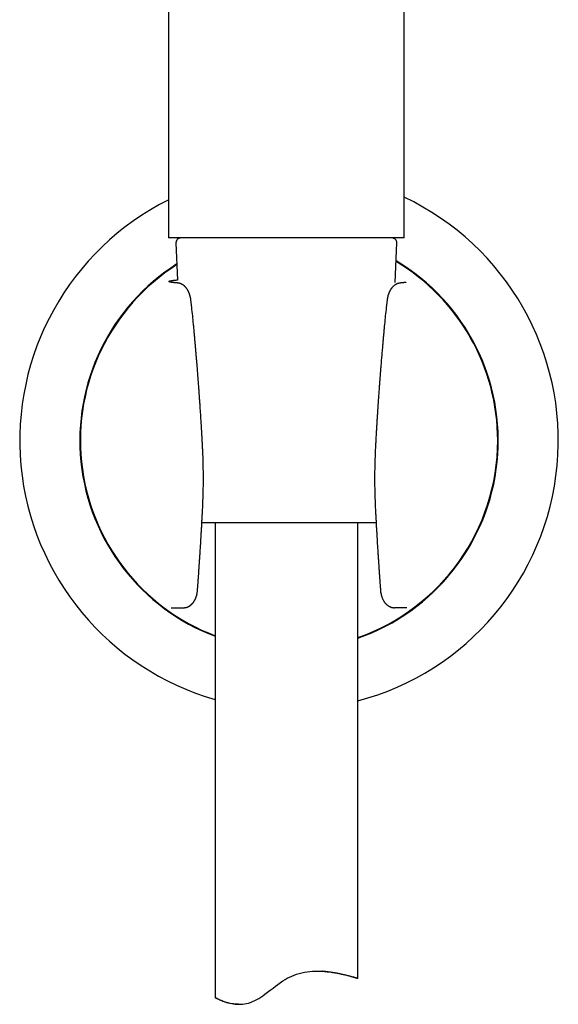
# Model space of a CAD drawing. Header units: millimetres. Extents: x 8 to 796, y 12 to 961.
# Tile 15 of 25: x 200 to 257, y 675 to 779. Entities that reach past the tile are written whole.
import ezdxf

# ---------------------------------------------------------------- set-up
doc = ezdxf.new("R2010")
doc.units = ezdxf.units.MM

msp = doc.modelspace()

# ---------------------------------------------------------------- linework, layer by layer
at = {"color": 7, "linetype": 'Continuous', "lineweight": 30}
for p, q in [((215.52, 825.27), (215.52, 756.14)), ((240.32, 756.14), (240.32, 825.27)), ((227.92, 756.14), (215.52, 756.14)), ((216.29, 755.62), (216.46, 751.7)), ((240.32, 756.14), (227.92, 756.14)), ((239.36, 751.44), (239.54, 755.62)), ((217.95, 748.83), (217.86, 749.61)), ((238.51, 749.61), (238.42, 748.83)), ((219.1, 727.73), (219.1, 727.73)), ((237.36, 726.14), (219.02, 726.14)), ((220.42, 726.14), (220.42, 676.16)), ((235.42, 678.2), (235.42, 726.14)), ((215.79, 717.21), (215.86, 717.21)), ((215.84, 717.22), (215.84, 717.22)), ((215.86, 717.21), (217.07, 717.21)), ((239.28, 717.21), (239.3, 717.21)), ((240.51, 717.21), (239.3, 717.21)), ((240.58, 717.21), (240.51, 717.21)), ((231.67, 678.94), (231.67, 678.94)), ((222.87, 675.47), (222.96, 675.47))]:
    msp.add_line(p, q, dxfattribs=at)
at = {"color": 7, "linetype": 'Continuous', "lineweight": 30, "flags": 128}
msp.add_lwpolyline([(222.87, 675.47), (222.72, 675.47), (222.53, 675.48), (222.35, 675.5), (222.18, 675.53), (222.01, 675.56), (221.8, 675.61), (221.59, 675.66), (221.41, 675.72), (221.23, 675.78), (221.07, 675.85), (220.93, 675.91), (220.8, 675.96), (220.69, 676.02), (220.6, 676.06), (220.54, 676.1), (220.49, 676.12), (220.45, 676.14), (220.43, 676.16), (220.42, 676.16), (220.42, 676.16), (220.44, 676.15), (220.47, 676.14), (220.52, 676.11), (220.59, 676.08), (220.68, 676.04), (220.79, 675.99), (220.92, 675.93), (221.06, 675.87), (221.23, 675.81), (221.42, 675.74), (221.62, 675.67), (221.79, 675.63), (221.97, 675.58), (222.16, 675.54), (222.36, 675.51), (222.53, 675.49), (222.71, 675.47), (222.9, 675.47), (223.1, 675.47), (223.3, 675.48), (223.51, 675.51), (223.72, 675.54), (223.93, 675.59), (224.14, 675.66), (224.36, 675.75), (224.58, 675.85), (224.8, 675.96), (225.02, 676.09), (225.23, 676.22), (225.44, 676.37), (225.65, 676.52), (225.94, 676.73), (226.22, 676.95), (226.51, 677.17), (226.76, 677.37), (227.01, 677.56), (227.28, 677.75), (227.54, 677.93), (227.77, 678.07), (228, 678.21), (228.24, 678.33), (228.48, 678.44), (228.73, 678.54), (228.99, 678.64), (229.27, 678.72), (229.54, 678.79), (229.82, 678.85), (230.1, 678.89), (230.38, 678.92), (230.65, 678.94), (230.91, 678.96), (231.17, 678.96), (231.43, 678.95), (231.69, 678.94), (231.93, 678.93), (232.22, 678.9), (232.49, 678.87), (232.75, 678.83), (233.01, 678.79), (233.26, 678.74), (233.49, 678.7), (233.69, 678.65), (233.88, 678.61), (234.06, 678.57), (234.23, 678.53), (234.39, 678.49), (234.54, 678.45), (234.68, 678.41), (234.81, 678.38), (234.93, 678.34), (235.03, 678.31), (235.12, 678.29), (235.2, 678.27), (235.27, 678.24), (235.32, 678.23), (235.32, 678.23)], dxfattribs=at)
at = {"color": 7, "linetype": 'Continuous', "lineweight": 30}
for centre, radius, start, end in [((228.19, 734.81), 28.34, 116.5513, 254.0903), ((228.19, 734.81), 28.34, 284.7789, 64.6615), ((216.79, 755.64), 0.5, 90, 182.4813), ((239.04, 755.64), 0.5, 357.5187, 90), ((228.19, 734.81), 22.02, 289.1646, 59.2049), ((228.19, 734.81), 21.96, 0, 59.118), ((228.19, 734.81), 22.02, 122.4, 249.3427), ((228.19, 734.81), 21.96, 122.4929, 249.2819), ((228.19, 734.81), 21.96, 289.2207, 0)]:
    msp.add_arc(centre, radius, start, end, dxfattribs=at)
for points, knots in [([(216.37, 751.4), (216.32, 751.4), (216.22, 751.41), (216.09, 751.43), (215.96, 751.44), (215.86, 751.46), (215.77, 751.47), (215.69, 751.49), (215.63, 751.51), (215.58, 751.52), (215.56, 751.54), (215.55, 751.56), (215.56, 751.58), (215.59, 751.59), (215.64, 751.61), (215.71, 751.63), (215.78, 751.64), (215.88, 751.66), (215.98, 751.67), (216.1, 751.69), (216.24, 751.7), (216.36, 751.71), (216.43, 751.72), (216.46, 751.72)], [0, 0, 0, 0, 0.046634, 0.093232, 0.139854, 0.186561, 0.233414, 0.280471, 0.327791, 0.382115, 0.43634, 0.490554, 0.544841, 0.599291, 0.653988, 0.700843, 0.747516, 0.794061, 0.840532, 0.886985, 0.933474, 0.980054, 1, 1, 1, 1]), ([(216.46, 751.4), (216.44, 751.4), (216.39, 751.4), (216.33, 751.41), (216.28, 751.41), (216.24, 751.42), (216.2, 751.42), (216.17, 751.43), (216.14, 751.43), (216.12, 751.43), (216.1, 751.43), (216.09, 751.44), (216.08, 751.44), (216.06, 751.44), (216.05, 751.44), (216.04, 751.44), (216.03, 751.45), (216.01, 751.45), (216, 751.45), (215.98, 751.45), (215.96, 751.46), (215.95, 751.46), (215.93, 751.46), (215.92, 751.46), (215.91, 751.46), (215.9, 751.47), (215.9, 751.47), (215.9, 751.47)], [0, 0, 0, 0, 0.075805, 0.14511, 0.207924, 0.264247, 0.314073, 0.357391, 0.39419, 0.422846, 0.446209, 0.468418, 0.490399, 0.512153, 0.533679, 0.554969, 0.578526, 0.605414, 0.636283, 0.67112, 0.7099, 0.757402, 0.79909, 0.835622, 0.872671, 0.93463, 1, 1, 1, 1]), ([(217.86, 749.61), (217.86, 749.64), (217.85, 749.7), (217.84, 749.78), (217.83, 749.83), (217.82, 749.87), (217.81, 749.9), (217.8, 749.93), (217.79, 749.97), (217.78, 750.02), (217.77, 750.07), (217.75, 750.12), (217.74, 750.17), (217.72, 750.23), (217.7, 750.29), (217.67, 750.35), (217.65, 750.4), (217.63, 750.45), (217.6, 750.5), (217.58, 750.55), (217.55, 750.61), (217.52, 750.66), (217.49, 750.71), (217.46, 750.75), (217.44, 750.79), (217.41, 750.82), (217.38, 750.87), (217.34, 750.92), (217.29, 750.97), (217.24, 751.02), (217.19, 751.07), (217.16, 751.1), (217.12, 751.13), (217.08, 751.16), (217.04, 751.19), (217, 751.21), (216.97, 751.23), (216.94, 751.25), (216.9, 751.27), (216.86, 751.29), (216.83, 751.3), (216.8, 751.32), (216.76, 751.33), (216.73, 751.34), (216.68, 751.36), (216.63, 751.37), (216.58, 751.38), (216.54, 751.39), (216.5, 751.39), (216.48, 751.4), (216.46, 751.4)], [0, 0, 0, 0, 0.036553, 0.066389, 0.086605, 0.101007, 0.111733, 0.123758, 0.137277, 0.157247, 0.178483, 0.197782, 0.220327, 0.241996, 0.267441, 0.295195, 0.319991, 0.342616, 0.364321, 0.386554, 0.413117, 0.442567, 0.466082, 0.485148, 0.502962, 0.521348, 0.542825, 0.57375, 0.606755, 0.637755, 0.663136, 0.684752, 0.700931, 0.721355, 0.745517, 0.765504, 0.779574, 0.793294, 0.811112, 0.830634, 0.846294, 0.858312, 0.871698, 0.888126, 0.906922, 0.927408, 0.943587, 0.960424, 0.978952, 1, 1, 1, 1]), ([(239.91, 751.4), (239.9, 751.4), (239.87, 751.39), (239.83, 751.39), (239.78, 751.38), (239.73, 751.37), (239.68, 751.35), (239.63, 751.34), (239.59, 751.32), (239.56, 751.31), (239.53, 751.3), (239.49, 751.28), (239.45, 751.26), (239.41, 751.24), (239.38, 751.22), (239.34, 751.19), (239.29, 751.16), (239.25, 751.13), (239.22, 751.1), (239.19, 751.07), (239.15, 751.04), (239.1, 750.99), (239.05, 750.94), (239.01, 750.89), (238.98, 750.85), (238.95, 750.81), (238.93, 750.78), (238.91, 750.76), (238.89, 750.72), (238.87, 750.69), (238.84, 750.64), (238.82, 750.6), (238.79, 750.55), (238.77, 750.51), (238.75, 750.47), (238.73, 750.43), (238.71, 750.38), (238.69, 750.32), (238.66, 750.24), (238.63, 750.16), (238.61, 750.09), (238.59, 750.04), (238.59, 750.01), (238.58, 749.98), (238.57, 749.96), (238.57, 749.93), (238.56, 749.9), (238.55, 749.86), (238.54, 749.81), (238.53, 749.75), (238.52, 749.68), (238.51, 749.63), (238.51, 749.61)], [0, 0, 0, 0, 0.02068, 0.038892, 0.055435, 0.078402, 0.099699, 0.118873, 0.134771, 0.147569, 0.162517, 0.181975, 0.20167, 0.216826, 0.230944, 0.251164, 0.276086, 0.297107, 0.313717, 0.331189, 0.354796, 0.383644, 0.4149, 0.446536, 0.466248, 0.483693, 0.49863, 0.512882, 0.52743, 0.545926, 0.569111, 0.59148, 0.615321, 0.634934, 0.652598, 0.66866, 0.68652, 0.717608, 0.751055, 0.785813, 0.821107, 0.835082, 0.847319, 0.857554, 0.865799, 0.874619, 0.886199, 0.901663, 0.920938, 0.943903, 0.970358, 1, 1, 1, 1]), ([(240.47, 751.47), (240.47, 751.47), (240.47, 751.47), (240.47, 751.47), (240.46, 751.46), (240.45, 751.46), (240.45, 751.46), (240.44, 751.46), (240.43, 751.46), (240.41, 751.46), (240.4, 751.45), (240.38, 751.45), (240.37, 751.45), (240.35, 751.45), (240.34, 751.44), (240.33, 751.44), (240.32, 751.44), (240.3, 751.44), (240.29, 751.44), (240.28, 751.44), (240.27, 751.43), (240.25, 751.43), (240.23, 751.43), (240.21, 751.43), (240.17, 751.42), (240.14, 751.42), (240.09, 751.41), (240.04, 751.41), (239.98, 751.4), (239.93, 751.4), (239.91, 751.4)], [0, 0, 0, 0, 0.036267, 0.071897, 0.106343, 0.139404, 0.171073, 0.202937, 0.238954, 0.275797, 0.315041, 0.351065, 0.383189, 0.411399, 0.435736, 0.455426, 0.47533, 0.495431, 0.51573, 0.536226, 0.556918, 0.578972, 0.605813, 0.642611, 0.685929, 0.735754, 0.792077, 0.854891, 0.924196, 1, 1, 1, 1]), ([(218.13, 747.07), (218.11, 747.36), (218.05, 747.95), (217.98, 748.53), (217.95, 748.83)], [0, 0, 0, 0, 0.4997056, 1, 1, 1, 1]), ([(238.42, 748.83), (238.39, 748.53), (238.32, 747.95), (238.26, 747.36), (238.24, 747.07)], [0, 0, 0, 0, 0.5002944, 1, 1, 1, 1]), ([(219.1, 733.87), (219.09, 734.03), (219.08, 734.34), (219.05, 734.79), (219.03, 735.23), (219.01, 735.65), (218.98, 736.05), (218.96, 736.43), (218.94, 736.78), (218.92, 737.11), (218.9, 737.43), (218.88, 737.72), (218.86, 738.01), (218.84, 738.27), (218.83, 738.52), (218.81, 738.76), (218.8, 738.97), (218.78, 739.16), (218.77, 739.32), (218.76, 739.46), (218.75, 739.6), (218.74, 739.74), (218.73, 739.91), (218.72, 740.11), (218.7, 740.34), (218.68, 740.59), (218.66, 740.87), (218.64, 741.15), (218.61, 741.46), (218.59, 741.77), (218.56, 742.09), (218.54, 742.43), (218.51, 742.78), (218.48, 743.15), (218.45, 743.53), (218.41, 743.93), (218.38, 744.35), (218.34, 744.79), (218.3, 745.23), (218.26, 745.69), (218.22, 746.16), (218.18, 746.62), (218.15, 746.93), (218.13, 747.07)], [0, 0, 0, 0, 0.0358238, 0.0702889, 0.1033955, 0.1351435, 0.1655332, 0.1945645, 0.2206929, 0.2456138, 0.2693275, 0.2918337, 0.3131326, 0.3332242, 0.3521083, 0.369785, 0.3862541, 0.4015155, 0.4126595, 0.4230577, 0.4329824, 0.4435364, 0.4548366, 0.471274, 0.4890718, 0.5082301, 0.5287493, 0.5506301, 0.5738728, 0.5970353, 0.6214099, 0.6469971, 0.6737978, 0.7018131, 0.731044, 0.7614918, 0.7931579, 0.8260441, 0.8601521, 0.8948425, 0.9307159, 0.9677748, 1, 1, 1, 1]), ([(238.24, 747.07), (238.22, 746.94), (238.2, 746.66), (238.16, 746.23), (238.12, 745.79), (238.08, 745.37), (238.05, 744.97), (238.01, 744.6), (237.98, 744.24), (237.96, 743.91), (237.93, 743.6), (237.9, 743.3), (237.88, 743.02), (237.86, 742.76), (237.84, 742.51), (237.82, 742.27), (237.8, 742.06), (237.79, 741.87), (237.78, 741.71), (237.77, 741.57), (237.75, 741.43), (237.74, 741.29), (237.73, 741.12), (237.72, 740.92), (237.7, 740.69), (237.68, 740.44), (237.66, 740.17), (237.64, 739.88), (237.62, 739.58), (237.6, 739.26), (237.57, 738.94), (237.55, 738.6), (237.53, 738.25), (237.5, 737.88), (237.48, 737.49), (237.45, 737.09), (237.43, 736.67), (237.4, 736.24), (237.37, 735.79), (237.35, 735.33), (237.32, 734.86), (237.3, 734.37), (237.28, 734.04), (237.27, 733.87)], [0, 0, 0, 0, 0.029899, 0.064447, 0.097623, 0.129431, 0.159872, 0.188948, 0.215114, 0.24007, 0.263817, 0.286355, 0.307686, 0.32781, 0.346727, 0.364439, 0.380946, 0.396249, 0.407427, 0.417862, 0.427787, 0.438316, 0.449593, 0.466003, 0.483776, 0.502913, 0.523413, 0.545276, 0.568503, 0.59165, 0.616009, 0.641579, 0.66836, 0.696353, 0.725557, 0.755973, 0.787601, 0.82044, 0.854491, 0.889114, 0.924907, 0.961869, 1, 1, 1, 1]), ([(219.1, 727.73), (219.11, 728.07), (219.14, 728.75), (219.17, 729.78), (219.18, 730.8), (219.17, 731.82), (219.15, 732.85), (219.12, 733.53), (219.1, 733.87)], [0, 0, 0, 0, 0.167159, 0.333906, 0.500402, 0.666808, 0.833287, 1, 1, 1, 1]), ([(237.27, 733.87), (237.26, 733.53), (237.23, 732.85), (237.2, 731.82), (237.19, 730.8), (237.2, 729.78), (237.23, 728.75), (237.26, 728.07), (237.27, 727.73)], [0, 0, 0, 0, 0.166713, 0.333192, 0.499598, 0.666094, 0.832841, 1, 1, 1, 1]), ([(218.56, 719.04), (218.56, 719.11), (218.57, 719.24), (218.58, 719.43), (218.6, 719.61), (218.61, 719.76), (218.62, 719.9), (218.63, 720.01), (218.63, 720.11), (218.64, 720.19), (218.64, 720.25), (218.65, 720.29), (218.65, 720.33), (218.65, 720.38), (218.66, 720.48), (218.67, 720.59), (218.68, 720.73), (218.69, 720.86), (218.7, 721), (218.7, 721.13), (218.71, 721.26), (218.72, 721.39), (218.73, 721.53), (218.74, 721.68), (218.75, 721.85), (218.77, 722.04), (218.78, 722.25), (218.8, 722.48), (218.81, 722.74), (218.83, 723.01), (218.85, 723.3), (218.87, 723.61), (218.89, 723.93), (218.91, 724.27), (218.93, 724.63), (218.95, 725.02), (218.98, 725.42), (219, 725.85), (219.02, 726.29), (219.05, 726.75), (219.07, 727.23), (219.09, 727.56), (219.1, 727.73)], [0, 0, 0, 0, 0.024194, 0.046255, 0.066184, 0.083981, 0.099647, 0.113183, 0.12459, 0.133867, 0.141016, 0.144981, 0.147749, 0.153522, 0.164422, 0.179319, 0.194535, 0.209997, 0.225706, 0.241661, 0.256504, 0.271553, 0.28709, 0.304309, 0.323344, 0.344194, 0.369102, 0.396185, 0.425443, 0.456873, 0.490476, 0.525593, 0.562805, 0.60211, 0.643507, 0.687906, 0.734483, 0.783236, 0.834165, 0.88727, 0.942548, 1, 1, 1, 1]), ([(237.27, 727.73), (237.28, 727.56), (237.3, 727.23), (237.32, 726.75), (237.35, 726.29), (237.37, 725.85), (237.39, 725.43), (237.42, 725.03), (237.44, 724.65), (237.46, 724.29), (237.48, 723.94), (237.5, 723.62), (237.52, 723.3), (237.54, 723.01), (237.56, 722.74), (237.58, 722.48), (237.59, 722.25), (237.6, 722.04), (237.62, 721.85), (237.63, 721.69), (237.64, 721.54), (237.65, 721.41), (237.66, 721.24), (237.67, 721.03), (237.69, 720.78), (237.7, 720.6), (237.71, 720.47), (237.72, 720.42), (237.72, 720.37), (237.72, 720.35), (237.72, 720.33), (237.72, 720.32), (237.72, 720.29), (237.73, 720.25), (237.73, 720.19), (237.74, 720.11), (237.74, 720.01), (237.75, 719.9), (237.76, 719.76), (237.77, 719.61), (237.79, 719.43), (237.8, 719.24), (237.81, 719.11), (237.82, 719.04)], [0, 0, 0, 0, 0.057329, 0.112494, 0.165494, 0.216329, 0.264997, 0.310687, 0.354285, 0.395791, 0.435205, 0.473265, 0.509144, 0.542842, 0.574358, 0.603691, 0.630841, 0.655806, 0.676206, 0.694872, 0.711803, 0.72708, 0.74181, 0.770169, 0.797765, 0.828196, 0.835578, 0.841786, 0.846478, 0.849655, 0.850681, 0.852251, 0.855019, 0.858984, 0.866133, 0.87541, 0.886817, 0.900353, 0.916019, 0.933816, 0.953745, 0.975806, 1, 1, 1, 1]), ([(217.09, 717.21), (217.11, 717.21), (217.16, 717.22), (217.22, 717.22), (217.27, 717.23), (217.31, 717.24), (217.34, 717.24), (217.38, 717.25), (217.41, 717.26), (217.44, 717.27), (217.48, 717.28), (217.52, 717.3), (217.56, 717.32), (217.59, 717.33), (217.62, 717.34), (217.66, 717.37), (217.71, 717.39), (217.76, 717.43), (217.8, 717.46), (217.83, 717.48), (217.86, 717.51), (217.89, 717.53), (217.91, 717.55), (217.94, 717.58), (217.97, 717.61), (218, 717.64), (218.03, 717.67), (218.06, 717.7), (218.1, 717.75), (218.14, 717.8), (218.18, 717.86), (218.21, 717.91), (218.23, 717.95), (218.26, 717.99), (218.28, 718.03), (218.3, 718.08), (218.32, 718.12), (218.34, 718.16), (218.36, 718.2), (218.38, 718.24), (218.39, 718.29), (218.41, 718.34), (218.43, 718.39), (218.45, 718.45), (218.47, 718.52), (218.49, 718.6), (218.51, 718.69), (218.53, 718.8), (218.54, 718.91), (218.55, 719), (218.56, 719.04)], [0, 0, 0, 0, 0.027126, 0.049321, 0.066148, 0.07856, 0.093234, 0.106168, 0.118935, 0.132543, 0.148801, 0.167137, 0.182884, 0.19502, 0.206417, 0.222566, 0.249914, 0.274754, 0.294871, 0.311584, 0.32676, 0.34042, 0.35274, 0.36874, 0.388127, 0.406265, 0.421745, 0.437094, 0.46223, 0.491982, 0.522101, 0.545591, 0.566157, 0.580734, 0.599903, 0.622146, 0.642309, 0.659982, 0.675333, 0.694684, 0.712655, 0.731198, 0.752768, 0.778345, 0.804397, 0.834889, 0.869841, 0.909235, 0.952882, 1, 1, 1, 1]), ([(237.82, 719.04), (237.82, 719.01), (237.82, 718.95), (237.83, 718.87), (237.84, 718.81), (237.85, 718.75), (237.86, 718.71), (237.87, 718.67), (237.88, 718.62), (237.89, 718.56), (237.91, 718.5), (237.93, 718.43), (237.95, 718.37), (237.98, 718.29), (238.01, 718.2), (238.05, 718.11), (238.1, 718.02), (238.14, 717.94), (238.19, 717.86), (238.24, 717.79), (238.29, 717.73), (238.34, 717.67), (238.38, 717.62), (238.43, 717.57), (238.48, 717.53), (238.54, 717.48), (238.59, 717.44), (238.64, 717.41), (238.68, 717.38), (238.73, 717.35), (238.79, 717.33), (238.84, 717.3), (238.89, 717.29), (238.93, 717.27), (238.97, 717.26), (239.01, 717.25), (239.06, 717.24), (239.12, 717.23), (239.19, 717.22), (239.25, 717.21), (239.28, 717.21)], [0, 0, 0, 0, 0.034941, 0.06421, 0.087357, 0.104501, 0.120371, 0.136603, 0.153186, 0.177094, 0.202451, 0.229524, 0.254634, 0.276007, 0.319754, 0.364338, 0.395199, 0.437682, 0.480275, 0.514387, 0.542516, 0.574199, 0.602241, 0.626543, 0.653439, 0.688609, 0.715366, 0.734247, 0.754075, 0.777914, 0.802748, 0.826762, 0.846329, 0.86009, 0.875374, 0.892534, 0.909424, 0.933156, 0.96346, 1, 1, 1, 1]), ([(215.84, 717.21), (215.84, 717.21), (215.84, 717.21), (215.84, 717.22), (215.84, 717.22)], [0, 0, 0, 0, 0.880789, 1, 1, 1, 1]), ([(217.07, 717.21), (217.07, 717.21), (217.07, 717.21), (217.08, 717.21), (217.08, 717.21), (217.09, 717.21), (217.09, 717.21)], [0, 0, 0, 0, 0.078149, 0.300756, 0.649824, 1, 1, 1, 1]), ([(235.42, 678.2), (235.41, 678.2), (235.41, 678.2), (235.39, 678.2), (235.36, 678.21), (235.31, 678.23), (235.25, 678.24), (235.19, 678.26), (235.11, 678.28), (235.01, 678.31), (234.91, 678.34), (234.79, 678.37), (234.66, 678.4), (234.52, 678.44), (234.37, 678.48), (234.21, 678.52), (234.04, 678.56), (233.86, 678.6), (233.67, 678.64), (233.47, 678.68), (233.25, 678.73), (233.03, 678.77), (232.79, 678.81), (232.55, 678.85), (232.3, 678.88), (232.03, 678.91), (231.82, 678.93), (231.7, 678.94), (231.66, 678.94)], [0, 0, 0, 0, 0.039372, 0.07878, 0.118189, 0.157561, 0.195807, 0.234086, 0.272366, 0.310613, 0.34994, 0.389301, 0.428663, 0.467991, 0.506845, 0.545732, 0.584619, 0.623475, 0.663379, 0.703317, 0.743254, 0.783158, 0.823377, 0.863634, 0.903889, 0.944105, 0.985692, 1, 1, 1, 1]), ([(235.32, 678.23), (235.34, 678.22), (235.37, 678.21), (235.4, 678.21), (235.41, 678.2), (235.41, 678.2), (235.42, 678.2)], [0, 0, 0, 0, 0.255566, 0.511355, 0.767143, 1, 1, 1, 1])]:
    msp.add_open_spline(points, degree=3, knots=knots, dxfattribs=at)

doc.saveas('drawing.dxf')
